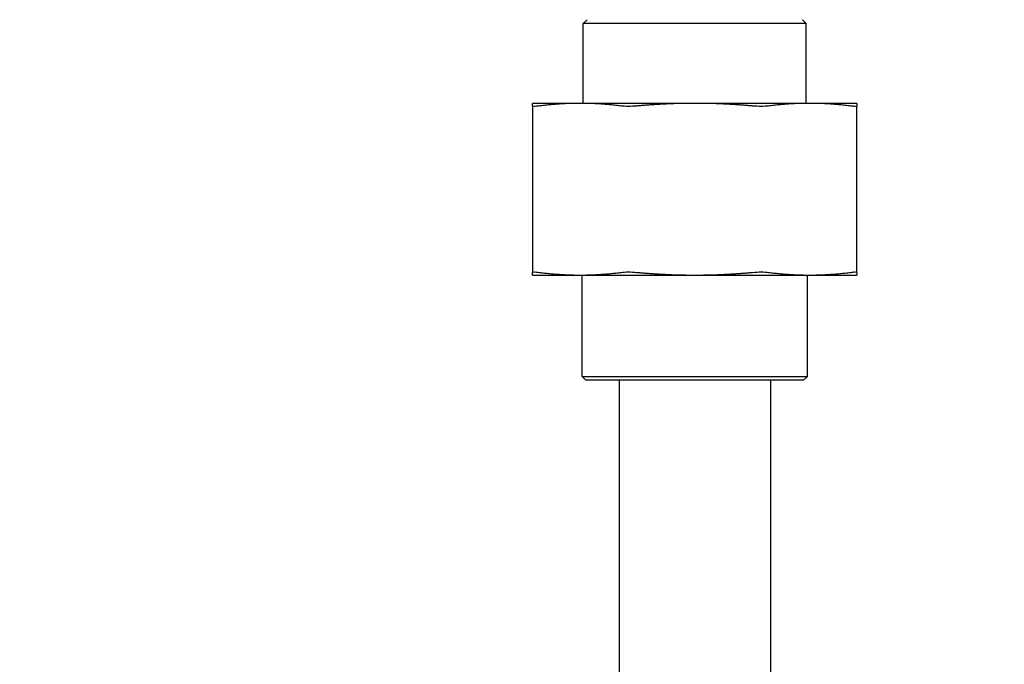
# Model space of a CAD drawing. Header units: inches. Extents: x 5 to 1128, y -85 to 748.
# Tile 67 of 256: x 134.26 to 139.72, y 221.3 to 224.87. Entities that reach past the tile are written whole.
import ezdxf

# ---------------------------------------------------------------- set-up
doc = ezdxf.new("R2010")
doc.units = ezdxf.units.IN
doc.header["$LTSCALE"] = 32
doc.header["$MEASUREMENT"] = 0
doc.layers.add('Dimension (ANSI)', color=7, linetype='Continuous', lineweight=25)
doc.layers.add('Visible (ANSI)', color=7, linetype='Continuous', lineweight=30)
doc.styles.add('Note Text (ANSI)', font='tahoma.ttf')
doc.dimstyles.new('SB Fraction-16 (ANSI)', dxfattribs={"dimscale": 32, "dimtxt": 0.125, "dimasz": 0.098425, "dimexe": 0.125, "dimexo": 0.0625, "dimgap": 0.031496, "dimtad": 0, "dimtih": 1, "dimtoh": 1, "dimdec": 4, "dimrnd": 1e-08, "dimzin": 0, "dimdsep": 46, "dimlunit": 5, "dimtxsty": 'Note Text (ANSI)', "dimcen": 0.09, "dimdle": 0.393701, "dimclrd": 256, "dimclre": 256, "dimclrt": 256, "dimadec": 0, "dimazin": 3, "dimtfac": 0.96, "dimtofl": 0, "dimtmove": 0, "dimatfit": 3, "dimfxl": 1, "dimfrac": 2, "dimtolj": 1, "dimtzin": 12, "dimlwd": -1, "dimlwe": -1, "dimarcsym": 0})

# ---------------------------------------------------------------- blocks, each defined once
blk = doc.blocks.new('*D16')
at = {"layer": 'Defpoints', "color": 0, "transparency": 16777216}
for p in [(170.3073, 471.9837), (79.417, 159.272), (130.3698, 159.272)]:
    blk.add_point(p, dxfattribs=at)
at = {"layer": 'Dimension (ANSI)', "transparency": 16777216}
for p, q in [((168.3073, 471.9837), (75.417, 471.9837)), ((79.417, 468.8341), (79.417, 327.6609)), ((79.417, 162.4216), (79.417, 320.5948)), ((128.3698, 159.272), (75.417, 159.272))]:
    blk.add_line(p, q, dxfattribs=at)
for points in [[(78.8921, 468.8341), (79.9419, 468.8341), (79.417, 471.9837)], [(78.8921, 162.4216), (79.9419, 162.4216), (79.417, 159.272)]]:
    blk.add_solid(points, dxfattribs=at)
at = {"layer": 'Dimension (ANSI)', "transparency": 16777216, "insert": (67.2142, 326.653), "char_height": 4, "attachment_point": 1, "style": 'Note Text (ANSI)'}
blk.add_mtext('\\A1;312 11/16', dxfattribs=at)

msp = doc.modelspace()

# ---------------------------------------------------------------- linework, layer by layer
at = {"layer": 'Visible (ANSI)'}
for p, q in [((137.40509, 224.8722), (137.38425, 224.85137)), ((138.60092, 224.8722), (138.62175, 224.85137)), ((138.62175, 224.85137), (137.38425, 224.85137)), ((137.38425, 224.4082), (137.38425, 224.85137)), ((138.62175, 224.4082), (138.62175, 224.85137)), ((137.36661, 224.4082), (137.103, 224.4082)), ((137.103, 224.39332), (137.103, 223.47058)), ((138.003, 224.4082), (137.36661, 224.4082)), ((138.6394, 224.4082), (138.003, 224.4082)), ((138.903, 224.4082), (138.6394, 224.4082)), ((138.903, 223.47058), (138.903, 224.39332)), ((137.103, 223.4557), (137.36661, 223.4557)), ((137.36661, 223.4557), (138.003, 223.4557)), ((137.378, 222.89303), (137.378, 223.4557)), ((138.003, 223.4557), (138.6394, 223.4557)), ((138.628, 222.89303), (138.628, 223.4557)), ((138.6394, 223.4557), (138.903, 223.4557)), ((137.378, 222.89303), (138.628, 222.89303)), ((137.39884, 222.8722), (137.378, 222.89303)), ((138.60717, 222.8722), (138.628, 222.89303)), ((138.60717, 222.8722), (137.39884, 222.8722)), ((137.583, 222.8722), (137.583, 220.6407)), ((138.423, 222.8722), (138.423, 221.00407))]:
    msp.add_line(p, q, dxfattribs=at)
for points, weights in [([(137.103, 224.39332), (137.103, 224.4082), (137.103, 224.4082)], [1.06851824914, 1.04951712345, 1]), ([(137.36661, 224.4082), (137.25651, 224.4082), (137.13961, 224.39332)], [1, 1.04951712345, 1.06851824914]), ([(137.5936, 224.39332), (137.47671, 224.4082), (137.36661, 224.4082)], [1.06851824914, 1.04951712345, 1]), ([(138.003, 224.4082), (137.8473, 224.4082), (137.68199, 224.39332)], [1, 1.04951712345, 1.06851824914]), ([(138.32402, 224.39332), (138.15871, 224.4082), (138.003, 224.4082)], [1.06851824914, 1.04951712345, 1]), ([(138.6394, 224.4082), (138.5293, 224.4082), (138.41241, 224.39332)], [1, 1.04951712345, 1.06851824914]), ([(138.86639, 224.39332), (138.7495, 224.4082), (138.6394, 224.4082)], [1.06851824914, 1.04951712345, 1]), ([(138.903, 224.4082), (138.903, 224.4082), (138.903, 224.39332)], [1, 1.04951712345, 1.06851824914]), ([(137.103, 223.4557), (137.103, 223.4557), (137.103, 223.47058)], [1, 1.04951712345, 1.06851824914]), ([(137.13961, 223.47058), (137.25651, 223.4557), (137.36661, 223.4557)], [1.06851824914, 1.04951712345, 1]), ([(137.36661, 223.4557), (137.47671, 223.4557), (137.5936, 223.47058)], [1, 1.04951712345, 1.06851824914]), ([(137.68199, 223.47058), (137.8473, 223.4557), (138.003, 223.4557)], [1.06851824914, 1.04951712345, 1]), ([(138.003, 223.4557), (138.15871, 223.4557), (138.32402, 223.47058)], [1, 1.04951712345, 1.06851824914]), ([(138.41241, 223.47058), (138.5293, 223.4557), (138.6394, 223.4557)], [1.06851824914, 1.04951712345, 1]), ([(138.6394, 223.4557), (138.7495, 223.4557), (138.86639, 223.47058)], [1, 1.04951712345, 1.06851824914]), ([(138.903, 223.47058), (138.903, 223.4557), (138.903, 223.4557)], [1.06851824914, 1.04951712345, 1])]:
    msp.add_rational_spline(points, weights, degree=2, dxfattribs=at)
for points, knots in [([(137.13961, 224.39332), (137.12788, 224.39183), (137.11858, 224.39109), (137.10646, 224.39109), (137.103, 224.39183), (137.103, 224.39332)], [1.29267522, 1.29267522, 1.29267522, 1.29267522, 1.41335073, 1.41335073, 1.53402624, 1.53402624, 1.53402624, 1.53402624]), ([(137.68199, 224.39332), (137.66539, 224.39183), (137.64878, 224.39109), (137.61952, 224.39109), (137.60534, 224.39183), (137.5936, 224.39332)], [0.4147028, 0.4147028, 0.4147028, 0.4147028, 0.5353783, 0.5353783, 0.65605381, 0.65605381, 0.65605381, 0.65605381]), ([(138.41241, 224.39332), (138.40067, 224.39183), (138.38648, 224.39109), (138.35722, 224.39109), (138.34062, 224.39183), (138.32402, 224.39332)], [0.4147028, 0.4147028, 0.4147028, 0.4147028, 0.5353783, 0.5353783, 0.65605381, 0.65605381, 0.65605381, 0.65605381]), ([(138.903, 224.39332), (138.903, 224.39183), (138.89955, 224.39109), (138.88743, 224.39109), (138.87813, 224.39183), (138.86639, 224.39332)], [0.4147028, 0.4147028, 0.4147028, 0.4147028, 0.5353783, 0.5353783, 0.65605381, 0.65605381, 0.65605381, 0.65605381]), ([(137.103, 223.47058), (137.103, 223.47208), (137.10646, 223.47281), (137.11858, 223.47281), (137.12788, 223.47208), (137.13961, 223.47058)], [0.4147028, 0.4147028, 0.4147028, 0.4147028, 0.5353783, 0.5353783, 0.65605381, 0.65605381, 0.65605381, 0.65605381]), ([(137.5936, 223.47058), (137.60534, 223.47208), (137.61952, 223.47281), (137.64878, 223.47281), (137.66539, 223.47208), (137.68199, 223.47058)], [1.29267522, 1.29267522, 1.29267522, 1.29267522, 1.41335073, 1.41335073, 1.53402624, 1.53402624, 1.53402624, 1.53402624]), ([(138.32402, 223.47058), (138.34062, 223.47208), (138.35722, 223.47281), (138.38648, 223.47281), (138.40067, 223.47208), (138.41241, 223.47058)], [1.29267522, 1.29267522, 1.29267522, 1.29267522, 1.41335073, 1.41335073, 1.53402624, 1.53402624, 1.53402624, 1.53402624]), ([(138.86639, 223.47058), (138.87813, 223.47208), (138.88743, 223.47281), (138.89955, 223.47281), (138.903, 223.47208), (138.903, 223.47058)], [1.29267522, 1.29267522, 1.29267522, 1.29267522, 1.41335073, 1.41335073, 1.53402624, 1.53402624, 1.53402624, 1.53402624])]:
    msp.add_open_spline(points, degree=3, knots=knots, dxfattribs=at)

# ---------------------------------------------------------------- dimensions: what is measured, and where the dimension line sits
at = {"layer": 'Dimension (ANSI)'}
dim = msp.add_linear_dim(base=(79.41701, 159.27197), p1=(170.30726, 471.98367), p2=(130.36976, 159.27197), angle=270, dimstyle='SB Fraction-16 (ANSI)', override={"dimgap": 0.031496, "dimdec": 4, "dimtol": 0, "dimlim": 0, "dimtp": 0, "dimtm": 0, "dimtdec": 2, "dimatfit": 1}, dxfattribs=at)
dim.commit()
dim.dimension.update_dxf_attribs({"geometry": '*D16', "text_midpoint": (79.41701, 324.12782), "dimtype": 160})

doc.saveas('drawing.dxf')
